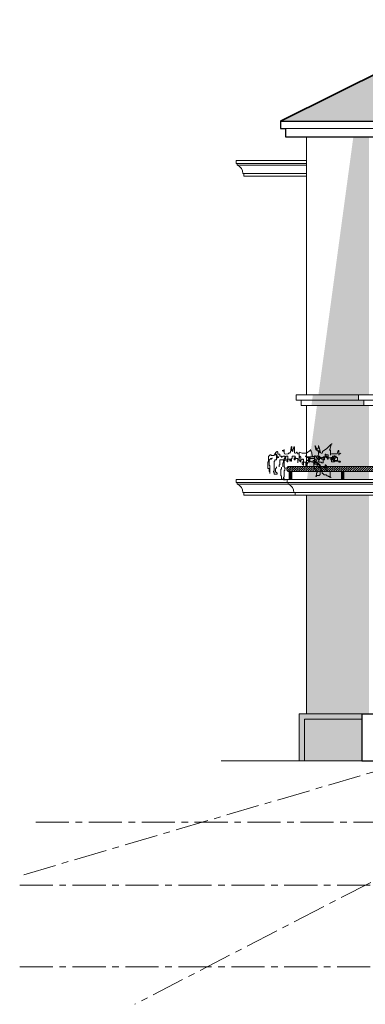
# Model space of a CAD drawing. Header units: centimetres. Extents: x 157 to 4450, y 465 to 3176.
# Tile 3 of 19: x 157 to 489, y 2065 to 3010. Entities that reach past the tile are written whole.
import ezdxf

# ---------------------------------------------------------------- set-up
doc = ezdxf.new("R2010")
doc.units = ezdxf.units.CM
doc.linetypes.add('CENTERX2', pattern=[101.6, 63.5, -12.7, 12.7, -12.7])
doc.layers.get('0').update_dxf_attribs({"lineweight": 25})
for name, color, linetype, lineweight in [('1.000', 144, 'Continuous', 13), ('Dimension', 8, 'Continuous', 18), ('FURNIT', 204, 'Continuous', 9), ('GRASS', 96, 'Continuous', 5), ('Hatch', 12, 'Continuous', 15), ('LANDSCAP', 112, 'Continuous', 15), ('Shadow', 250, 'Continuous', 5), ('Win', 5, 'Continuous', 20)]:
    doc.layers.add(name, color=color, linetype=linetype, lineweight=lineweight)

# ---------------------------------------------------------------- blocks, each defined once
blk = doc.blocks.new('grass in')
for p, q in [((-20.42, 14.76), (-20.92, 14.76)), ((-20.92, 14.76), (-19.92, 14.26)), ((-19.42, 11.76), (-20.42, 14.76)), ((-19.92, 14.26), (-15.91, 10.26)), ((-18.92, 8.76), (-19.42, 11.76)), ((-15.91, 10.26), (-11.91, 7.26)), ((-9.91, 6.26), (-8.9, 10.26)), ((-8.9, 10.26), (-7.9, 13.26)), ((-7.9, 13.26), (-7.9, 10.26)), ((-7.9, 10.26), (-7.9, 10.76)), ((-7.9, 10.76), (-7.4, 10.76)), ((-7.4, 10.76), (-7.4, 10.26)), ((-7.4, 10.26), (-6.9, 9.76)), ((-6.9, 9.76), (-5.9, 9.76)), ((-5.9, 10.26), (-4.9, 13.26)), ((-5.9, 9.26), (-5.9, 10.26)), ((-5.9, 9.76), (-5.9, 9.26)), ((-4.9, 12.26), (-5.4, 9.26)), ((-4.9, 13.26), (-4.9, 12.26)), ((15.12, 6.26), (15.12, 11.76)), ((15.12, 11.76), (15.62, 11.76)), ((15.62, 11.76), (16.63, 7.76)), ((17.63, 7.76), (17.63, 12.26)), ((17.63, 12.26), (18.13, 11.76)), ((18.13, 11.76), (18.63, 8.76)), ((-29.34, 5.82), (-27.93, 4.76)), ((-27.93, 4.76), (-27.43, 3.76)), ((-27.43, 3.76), (-27.43, 8.26)), ((-27.43, 8.26), (-26.92, 8.26)), ((-26.92, 8.26), (-25.92, 5.26)), ((-26.26, -1.79), (-26.26, 1.79)), ((-26.26, 1.79), (-25.07, 1.79)), ((-25.92, 5.26), (-20.42, 5.26)), ((-25.07, 1.79), (-25.07, 2.98)), ((-25.07, 2.98), (-21.49, 2.98)), ((-23.87, 0.6), (-23.87, 2.98)), ((-23.87, 2.98), (-23.28, 2.98)), ((-22.08, 0.6), (-23.87, 0.6)), ((-23.28, 2.98), (-23.28, 3.58)), ((-23.28, 3.58), (-23.28, 2.38)), ((-23.28, 2.38), (-22.68, 2.38)), ((-23.28, -2.38), (-23.28, 0.6)), ((-23.28, 0.6), (-22.68, 0.6)), ((-22.68, 2.38), (-22.68, 1.79)), ((-22.68, 1.79), (-19.7, 1.79)), ((-22.68, 0.6), (-22.68, 1.19)), ((-22.68, 1.19), (-19.7, 1.19)), ((-21.49, 1.19), (-22.08, 1.19)), ((-22.08, 1.19), (-22.08, 0.6)), ((-22.08, -1.19), (-22.08, 0)), ((-22.08, 0), (-21.49, 0)), ((-21.49, 2.98), (-21.49, 1.19)), ((-21.49, 0), (-21.49, 0.6)), ((-21.49, 0.6), (-20.89, 0.6)), ((-20.89, 0.6), (-20.89, 0)), ((-20.89, 0), (-20.29, 0)), ((-20.42, 5.26), (-19.92, 4.76)), ((-20.29, 0), (-20.29, -2.38)), ((-19.92, 4.76), (-19.42, 4.26)), ((-19.7, 1.79), (-19.7, 1.19)), ((-19.7, 1.19), (-19.7, -0.6)), ((-19.7, 1.19), (-16.11, 1.19)), ((-19.42, 8.26), (-18.41, 9.26)), ((-19.42, 3.76), (-19.42, 8.26)), ((-19.42, 4.26), (-19.42, 3.76)), ((-18.41, 8.76), (-18.92, 8.76)), ((-18.41, 9.26), (-18.41, 8.76)), ((-17.31, 0), (-17.31, 4.17)), ((-17.31, 4.17), (-14.92, 4.17)), ((-16.71, 0), (-17.31, 0)), ((-16.71, 1.19), (-16.71, 2.38)), ((-16.71, 2.38), (-16.11, 2.38)), ((-16.71, 1.19), (-16.71, 1.79)), ((-16.71, 1.79), (-16.71, 0)), ((-16.11, 1.19), (-16.71, 1.19)), ((-15.52, 1.19), (-16.71, 1.19)), ((-16.11, 2.38), (-16.11, 2.98)), ((-16.11, 2.98), (-14.32, 2.98)), ((-14.92, 1.79), (-15.52, 1.79)), ((-15.52, 1.79), (-15.52, 1.19)), ((-14.92, 4.17), (-14.92, 4.77)), ((-14.92, 4.77), (-14.32, 4.77)), ((-14.32, 2.38), (-14.92, 2.38)), ((-14.92, 2.38), (-14.92, 1.79)), ((-14.32, 4.77), (-14.32, 2.38)), ((-14.32, 2.98), (-14.32, 2.38)), ((-14.32, 2.38), (-12.53, 2.38)), ((-13.73, -0.6), (-13.73, 1.79)), ((-13.73, 1.79), (-11.34, 1.79)), ((-12.53, 0), (-13.13, 0)), ((-13.13, 0), (-13.13, -0.6)), ((-12.53, 2.38), (-12.53, 0)), ((-12.53, -3.58), (-12.53, 0)), ((-12.53, 0), (-10.74, 0)), ((-11.91, 7.26), (-11.91, 6.76)), ((-11.91, 6.76), (-11.41, 5.76)), ((-11.41, 5.76), (-10.41, 5.76)), ((-11.34, 1.79), (-11.34, 1.19)), ((-11.34, 1.19), (-10.74, 1.19)), ((-10.74, 0), (-10.74, 1.79)), ((-10.74, 1.79), (-9.55, 1.79)), ((-10.74, 1.19), (-10.74, 0.6)), ((-10.74, 0.6), (-8.36, 0.6)), ((-10.41, 5.76), (-9.91, 6.26)), ((-9.55, 1.79), (-9.55, 2.38)), ((-9.55, 2.38), (-8.36, 2.38)), ((-5.4, 9.26), (-9.4, 6.26)), ((-9.4, 6.26), (-8.9, 7.26)), ((-8.95, -0.6), (-8.95, 2.98)), ((-8.95, 2.98), (-7.76, 2.98)), ((-8.9, 7.26), (-7.9, 8.26)), ((-8.36, 2.38), (-8.36, 1.79)), ((-8.36, 1.79), (-7.16, 1.79)), ((-8.36, 0.6), (-8.36, -2.38)), ((-7.9, 8.26), (-7.9, 5.26)), ((-7.9, 5.26), (-7.4, 1.26)), ((-7.76, 2.98), (-7.76, 3.58)), ((-7.76, 3.58), (-7.16, 3.58)), ((-7.4, 1.26), (-6.9, 0.76)), ((-7.16, 3.58), (-7.16, 2.98)), ((-7.16, 2.98), (-4.18, 2.98)), ((-7.16, 1.79), (-7.16, -0.6)), ((-6.9, 0.76), (-6.4, 0.76)), ((-6.4, 0.76), (-5.9, 1.76)), ((-5.9, 1.76), (-5.4, 2.76)), ((-5.4, 2.76), (-4.9, 3.26)), ((-5.37, -0.6), (-5.37, 0)), ((-5.37, 0), (-4.18, 0)), ((-4.9, 3.26), (-4.4, 3.26)), ((-4.4, 3.26), (-3.9, 2.76)), ((-4.18, 2.98), (-4.18, -1.19)), ((0, 2.38), (-4.18, 2.38)), ((-4.18, 2.38), (-4.18, -2.38)), ((-4.18, 0), (-4.18, 0.6)), ((-4.18, 0.6), (1.79, 0.6)), ((-3.9, 2.76), (-2.9, 2.76)), ((-2.9, 2.76), (-1.9, 3.26)), ((-1.9, 3.26), (-1.4, 6.26)), ((-1.4, 6.26), (-0.39, 9.26)), ((-0.39, 9.26), (-0.39, 7.76)), ((-0.39, 7.76), (-0.39, 9.26)), ((-0.39, 9.26), (-0.39, 8.76)), ((-0.39, 8.76), (3.61, 5.76)), ((0, 0), (0, 2.38)), ((0, 2.38), (4.18, 2.38)), ((0, 1.79), (0, 2.38)), ((0.6, 1.79), (0, 1.79)), ((0.6, 0), (0, 0)), ((0.6, 1.19), (0.6, 1.79)), ((2.39, 1.19), (0.6, 1.19)), ((0.6, -2.98), (0.6, 0)), ((1.79, 0.6), (1.79, -2.98)), ((3.58, 1.79), (2.39, 1.79)), ((2.39, 1.79), (2.39, 1.19)), ((4.77, 2.98), (3.58, 2.98)), ((3.58, 2.98), (3.58, 1.79)), ((3.61, 5.76), (7.62, 5.76)), ((4.18, 2.38), (4.18, 2.98)), ((4.18, 2.98), (4.77, 2.98)), ((6.57, -5.96), (6.57, 0)), ((6.57, 0), (7.76, 0)), ((7.62, 5.76), (10.62, 6.76)), ((7.76, 0), (7.76, -0.6)), ((8.95, -2.38), (8.95, 2.38)), ((8.95, 2.38), (9.55, 2.38)), ((9.55, 2.38), (9.55, 2.98)), ((9.55, 2.98), (10.15, 2.98)), ((10.15, 2.98), (10.15, 1.19)), ((10.15, 1.19), (10.74, 1.19)), ((10.62, 6.76), (10.62, -1.74)), ((10.62, -1.74), (10.62, 5.26)), ((10.62, 5.26), (12.12, 5.26)), ((10.74, 1.19), (10.74, 0)), ((10.74, 0), (11.94, 0)), ((11.94, -3.58), (11.94, 0.6)), ((11.94, 0.6), (13.73, 0.6)), ((11.94, 0), (11.94, -3.58)), ((12.12, 5.26), (12.62, 5.76)), ((12.62, 5.76), (12.62, 6.76)), ((12.62, 6.76), (13.12, 6.76)), ((13.12, 6.76), (13.12, 6.26)), ((13.12, 6.26), (14.12, 5.76)), ((13.73, 0.6), (13.73, 1.19)), ((13.73, 1.19), (15.52, 1.19)), ((14.12, 5.76), (14.62, 5.76)), ((14.32, -0.6), (14.32, 2.98)), ((14.32, 2.98), (17.31, 2.98)), ((14.62, 5.76), (14.62, 6.26)), ((14.62, 6.26), (15.12, 6.26)), ((15.52, 1.19), (15.52, -0.6)), ((16.63, 7.76), (17.13, 7.26)), ((17.13, 7.26), (17.13, 9.26)), ((17.13, 9.26), (17.13, 8.76)), ((17.13, 8.76), (17.63, 7.76)), ((17.31, 2.98), (17.31, 0.6)), ((17.31, 0.6), (17.91, 0.6)), ((17.91, 0.6), (17.91, -0.6)), ((17.91, -1.79), (17.91, 0)), ((17.91, 0), (19.7, 0)), ((18.63, 8.76), (19.13, 5.76)), ((19.13, 5.76), (19.63, 6.26)), ((19.63, 6.26), (20.13, 6.26)), ((19.7, 0), (19.7, -1.79)), ((19.7, -1.79), (19.7, 0)), ((19.7, 0), (21.49, 0)), ((20.13, 6.26), (21.13, 5.26)), ((21.13, 5.26), (24.13, 4.76)), ((21.49, -2.38), (21.49, 2.98)), ((21.49, 2.98), (23.28, 2.98)), ((21.49, 0), (21.49, 0.6)), ((21.49, 0.6), (21.49, 0)), ((21.49, 0), (22.08, 0)), ((22.08, 0), (22.08, -1.79)), ((23.28, 2.98), (23.28, 1.79)), ((23.28, 1.79), (23.87, 1.79)), ((24.47, 0.6), (23.28, 0.6)), ((23.28, 0.6), (23.28, -1.19)), ((23.87, 1.79), (23.87, 1.19)), ((23.87, 1.19), (24.47, 1.19)), ((24.13, 4.76), (24.63, 5.26)), ((26.26, 2.98), (24.47, 2.98)), ((24.47, 2.98), (24.47, 0.6)), ((24.47, 1.19), (24.47, 0.6)), ((24.47, 0.6), (25.07, 0.6)), ((24.63, 5.26), (25.14, 6.26)), ((25.07, 0.6), (25.07, -7.75)), ((25.14, 6.26), (25.14, 9.26)), ((25.14, 9.26), (25.14, 7.76)), ((25.14, 7.76), (25.64, 7.76)), ((25.64, 7.76), (26.14, 8.76)), ((26.14, 8.76), (26.14, 8.26)), ((26.14, 8.26), (26.64, 7.76)), ((26.26, 2.38), (26.26, 2.98)), ((27.45, 2.38), (26.26, 2.38)), ((26.64, 7.76), (26.64, 8.76)), ((29.25, 2.98), (27.45, 2.98)), ((27.45, 2.98), (27.45, 1.79)), ((27.45, 1.79), (27.45, 2.38)), ((31.04, 4.77), (29.25, 4.77)), ((29.25, 4.77), (29.25, 2.98)), ((31.04, 2.38), (30.44, 2.38)), ((30.44, 2.38), (30.44, 1.19)), ((31.63, 7.15), (31.04, 7.15)), ((31.04, 7.15), (31.04, 4.77)), ((31.04, 1.19), (31.04, 2.38)), ((31.63, 1.79), (31.04, 1.79)), ((31.04, 1.79), (31.04, 1.19)), ((31.04, 1.19), (31.04, 1.79)), ((31.04, 1.79), (32.23, 1.79)), ((32.23, 1.19), (31.04, 1.19)), ((31.63, 7.15), (31.63, 7.75)), ((31.63, 7.75), (31.63, 7.15)), ((32.83, 7.15), (31.63, 7.15)), ((32.23, 3.58), (31.63, 3.58)), ((31.63, 3.58), (31.63, 1.79)), ((32.23, 1.79), (32.23, 4.77)), ((32.23, 4.77), (34.02, 4.77)), ((34.62, 4.17), (32.23, 4.17)), ((32.23, 4.17), (32.23, 3.58)), ((32.23, -0.6), (32.23, 1.19)), ((32.83, 6.55), (32.83, 7.15)), ((33.42, 6.55), (32.83, 6.55)), ((33.42, 5.36), (33.42, 6.55)), ((34.02, 5.36), (33.42, 5.36)), ((34.02, 4.77), (34.02, 5.36)), ((34.62, 3.58), (34.62, 4.17)), ((37.6, 3.58), (34.62, 3.58)), ((36.41, 1.19), (36.41, 0.6)), ((36.41, 0.6), (37, 0.6)), ((37, 0.6), (37, 0)), ((37, 0), (37.6, 0)), ((38.79, 4.17), (37.6, 4.17)), ((37.6, 4.17), (37.6, 3.58)), ((37.6, 0), (37.6, 0.6)), ((37.6, 0.6), (38.2, 0.6)), ((38.2, 0.6), (38.2, 0)), ((38.2, 0), (38.79, 0)), ((38.79, 3.58), (38.79, 4.17)), ((39.39, 3.58), (38.79, 3.58)), ((38.79, 0), (38.79, -0.6)), ((39.39, 2.98), (39.39, 3.58)), ((39.99, 2.98), (39.39, 2.98)), ((39.99, -2.38), (39.99, 2.98)), ((-29.34, -2.38), (-27.45, -2.38)), ((-28.65, -2.98), (-28.65, -1.79)), ((-28.65, -1.79), (-25.66, -1.79)), ((-27.45, -2.98), (-28.65, -2.98)), ((-27.45, -2.38), (-27.45, -2.98)), ((-22.68, -1.79), (-26.26, -1.79)), ((-25.66, -1.79), (-25.66, -1.19)), ((-25.66, -1.19), (-22.08, -1.19)), ((-20.29, -2.38), (-23.28, -2.38)), ((-19.7, -0.6), (-22.68, -0.6)), ((-22.68, -0.6), (-22.68, -1.79)), ((-16.11, -8.34), (-16.11, -6.55)), ((-16.11, -6.55), (-15.52, -6.55)), ((-13.73, -8.34), (-16.11, -8.34)), ((-15.52, -6.55), (-15.52, -5.96)), ((-15.52, -5.96), (-14.92, -5.96)), ((-14.92, -5.96), (-14.92, -5.36)), ((-14.92, -5.36), (-14.32, -5.36)), ((-14.32, -5.36), (-14.32, -10.13)), ((-13.13, -0.6), (-13.73, -0.6)), ((-9.55, -7.15), (-13.73, -7.15)), ((-13.73, -7.15), (-13.73, -8.34)), ((-10.74, -3.58), (-12.53, -3.58)), ((-8.36, -2.98), (-10.74, -2.98)), ((-10.74, -2.98), (-10.74, -3.58)), ((-10.74, -9.53), (-10.74, -8.94)), ((-10.74, -8.94), (-10.15, -8.94)), ((-10.15, -8.94), (-10.15, -6.55)), ((-10.15, -6.55), (-8.95, -6.55)), ((-8.95, -8.34), (-10.15, -8.34)), ((-10.15, -8.34), (-10.15, -11.32)), ((-7.16, -5.36), (-9.55, -5.36)), ((-9.55, -5.36), (-9.55, -7.15)), ((-7.16, -0.6), (-8.95, -0.6)), ((-8.95, -6.55), (-8.95, -4.77)), ((-8.95, -4.77), (-8.36, -4.77)), ((-6.57, -7.15), (-8.95, -7.15)), ((-8.95, -7.15), (-8.95, -8.34)), ((-8.36, -2.38), (-7.76, -2.38)), ((-7.76, -2.38), (-8.36, -2.38)), ((-8.36, -2.38), (-8.36, -2.98)), ((-8.36, -4.77), (-8.36, -4.17)), ((-8.36, -4.17), (-7.16, -4.17)), ((-7.16, -4.17), (-7.16, -3.58)), ((-7.16, -3.58), (-4.18, -3.58)), ((-6.57, -4.17), (-7.16, -4.17)), ((-7.16, -4.17), (-7.16, -5.36)), ((-4.18, -2.38), (-6.57, -2.38)), ((-6.57, -2.38), (-6.57, -4.17)), ((-4.18, -4.77), (-6.57, -4.77)), ((-6.57, -4.77), (-6.57, -7.15)), ((-5.97, -1.19), (-5.97, -0.6)), ((-5.97, -0.6), (-5.37, -0.6)), ((-5.37, -1.19), (-5.97, -1.19)), ((-5.37, -1.79), (-5.37, -1.19)), ((-2.98, -1.79), (-5.37, -1.79)), ((-5.37, -10.73), (-5.37, -8.94)), ((-5.37, -8.94), (-4.18, -8.94)), ((-4.18, -1.19), (-2.98, -1.19)), ((-4.18, -3.58), (-4.18, -2.98)), ((-4.18, -2.98), (-4.18, -4.77)), ((-4.18, -8.94), (-4.18, -8.34)), ((-4.18, -8.34), (-3.58, -8.34)), ((-3.58, -8.34), (-3.58, -3.58)), ((-3.58, -3.58), (-2.98, -3.58)), ((-2.98, -1.19), (-2.98, -1.79)), ((-2.98, -3.58), (-2.98, -2.98)), ((-2.98, -2.98), (-2.39, -2.98)), ((-2.39, -2.98), (-2.39, -2.38)), ((-2.39, -2.38), (-0.6, -2.38)), ((-0.6, -2.38), (-0.6, -1.79)), ((-0.6, -1.79), (0.6, -1.79)), ((0.6, -1.79), (0.6, -0.6)), ((0.6, -0.6), (2.39, -0.6)), ((1.79, -2.98), (0.6, -2.98)), ((2.39, -0.6), (2.39, -1.19)), ((2.39, -1.19), (3.58, -1.19)), ((2.39, -4.17), (2.39, -3.58)), ((2.39, -3.58), (2.98, -3.58)), ((2.98, -4.17), (2.39, -4.17)), ((2.98, -3.58), (2.98, -2.98)), ((2.98, -2.98), (6.57, -2.98)), ((2.98, -5.96), (2.98, -4.17)), ((4.18, -5.96), (2.98, -5.96)), ((3.58, -1.19), (3.58, -3.58)), ((3.58, -3.58), (4.18, -3.58)), ((4.18, -3.58), (4.18, -5.96)), ((6.57, -2.98), (6.57, -2.38)), ((6.57, -2.38), (7.16, -2.38)), ((7.16, -5.36), (6.57, -5.36)), ((6.57, -5.36), (6.57, -5.96)), ((7.16, -2.38), (7.16, -2.98)), ((7.16, -2.98), (7.76, -2.98)), ((7.76, -4.77), (7.16, -4.77)), ((7.16, -4.77), (7.16, -5.36)), ((7.76, -0.6), (8.95, -0.6)), ((7.76, -2.98), (7.76, -4.77)), ((8.95, -0.6), (8.95, -1.19)), ((8.95, -1.19), (9.55, -1.19)), ((9.55, -2.38), (8.95, -2.38)), ((9.55, -1.19), (9.55, -2.38)), ((14.07, -7.15), (13.47, -7.15)), ((14.07, -7.75), (14.07, -7.15)), ((14.66, -7.75), (14.07, -7.75)), ((15.52, -0.6), (14.32, -0.6)), ((17.05, -7.15), (19.44, -7.15)), ((17.91, -0.6), (18.5, -0.6)), ((18.5, -1.79), (17.91, -1.79)), ((18.5, -0.6), (18.5, -1.79)), ((22.08, -2.38), (21.49, -2.38)), ((22.08, -1.79), (22.68, -1.79)), ((22.68, -1.79), (22.08, -1.79)), ((22.08, -1.79), (22.08, -2.38)), ((24.47, -8.94), (23.87, -8.94)), ((23.87, -8.94), (24.47, -8.94)), ((24.47, -1.19), (24.47, -0.6)), ((24.47, -0.6), (29.25, -0.6)), ((25.66, -1.19), (24.47, -1.19)), ((25.07, -7.75), (24.47, -7.75)), ((24.47, -7.75), (24.47, -8.94)), ((24.47, -8.94), (24.47, -10.73)), ((25.66, -3.58), (25.66, -1.19)), ((26.26, -3.58), (25.66, -3.58)), ((26.26, -7.15), (26.26, -3.58)), ((27.45, -9.53), (27.45, -7.75)), ((29.25, -0.6), (29.25, -5.36)), ((29.25, -5.36), (29.84, -5.36)), ((29.84, -5.36), (29.84, -7.15)), ((34.02, -0.6), (32.23, -0.6)), ((32.23, -7.15), (32.23, -8.34)), ((32.23, -8.34), (32.83, -8.34)), ((32.83, -8.34), (32.83, -8.94)), ((32.83, -8.94), (33.42, -8.94)), ((33.42, -8.94), (33.42, -12.51)), ((34.02, -1.79), (34.02, -0.6)), ((34.62, -1.79), (34.02, -1.79)), ((34.62, -11.32), (34.62, -1.79)), ((38.79, -0.6), (39.39, -0.6)), ((39.39, -5.96), (38.79, -5.96)), ((38.79, -5.96), (38.79, -13.7)), ((39.39, -0.6), (39.39, -5.96)), ((39.39, -11.92), (39.39, -8.94)), ((39.39, -8.94), (40.59, -8.94)), ((40.59, -2.38), (39.99, -2.38)), ((40.59, -8.94), (40.59, -2.38)), ((-19.1, -17.28), (-19.7, -17.28)), ((-19.7, -17.28), (-19.7, -17.88)), ((-19.7, -17.88), (-19.7, -17.28)), ((-19.7, -17.28), (-18.5, -17.28)), ((-17.31, -11.92), (-19.1, -11.92)), ((-19.1, -11.92), (-19.1, -17.28)), ((-18.5, -17.28), (-18.5, -16.68)), ((-18.5, -16.68), (-17.31, -16.68)), ((-15.52, -11.32), (-17.31, -11.32)), ((-17.31, -11.32), (-17.31, -11.92)), ((-17.31, -16.68), (-17.31, -16.09)), ((-17.31, -16.09), (-16.11, -16.09)), ((-16.11, -16.09), (-16.11, -15.49)), ((-16.11, -15.49), (-15.52, -15.49)), ((-14.32, -10.13), (-15.52, -10.13)), ((-15.52, -10.13), (-15.52, -11.32)), ((-15.52, -15.49), (-15.52, -14.9)), ((-15.52, -14.9), (-13.13, -14.9)), ((-13.13, -14.9), (-13.13, -14.3)), ((-13.13, -14.3), (-12.53, -14.3)), ((-12.53, -14.3), (-12.53, -13.7)), ((-12.53, -13.7), (-11.34, -13.7)), ((-11.34, -13.7), (-11.34, -11.32)), ((-11.34, -11.32), (-10.74, -11.32)), ((-10.15, -9.53), (-10.74, -9.53)), ((-10.74, -11.32), (-10.74, -10.13)), ((-10.74, -10.13), (-10.15, -10.13)), ((-10.15, -10.13), (-10.15, -9.53)), ((-10.15, -11.32), (-9.55, -11.32)), ((-9.55, -11.32), (-9.55, -14.9)), ((-9.55, -14.9), (-8.95, -14.9)), ((-8.95, -14.9), (-8.95, -15.49)), ((-8.95, -15.49), (-5.97, -15.49)), ((-6.57, -13.11), (-6.57, -11.32)), ((-6.57, -11.32), (-5.97, -11.32)), ((-5.97, -13.11), (-6.57, -13.11)), ((-5.97, -11.32), (-5.97, -10.73)), ((-5.97, -10.73), (-5.37, -10.73)), ((-5.97, -16.68), (-5.97, -13.11)), ((-5.97, -15.49), (-5.97, -16.09)), ((-5.97, -16.09), (-5.37, -16.09)), ((-5.37, -16.68), (-5.97, -16.68)), ((-5.37, -16.09), (-5.37, -16.68)), ((24.47, -10.73), (25.07, -10.73)), ((25.07, -10.73), (25.07, -17.28)), ((25.07, -17.28), (25.66, -17.28)), ((25.66, -18.47), (25.07, -18.47)), ((25.07, -18.47), (25.07, -19.66)), ((25.66, -17.28), (25.66, -18.47)), ((28.05, -9.53), (27.45, -9.53)), ((27.45, -19.07), (27.45, -16.09)), ((27.45, -16.09), (28.05, -16.09)), ((28.05, -16.09), (28.05, -9.53)), ((32.23, -13.11), (31.63, -13.11)), ((31.63, -13.11), (31.63, -14.3)), ((31.63, -14.3), (34.62, -14.3)), ((33.42, -12.51), (32.23, -12.51)), ((32.23, -12.51), (32.23, -13.11)), ((35.21, -11.32), (34.62, -11.32)), ((34.62, -14.3), (34.62, -12.51)), ((34.62, -12.51), (35.21, -12.51)), ((35.21, -12.51), (35.21, -11.32)), ((38.79, -13.7), (38.79, -11.92)), ((38.79, -11.92), (39.39, -11.92)), ((25.07, -19.66), (23.87, -19.66)), ((23.87, -19.66), (25.66, -19.66)), ((25.66, -19.66), (25.66, -19.07)), ((25.66, -19.07), (27.45, -19.07))]:
    blk.add_line(p, q)

msp = doc.modelspace()

# ---------------------------------------------------------------- hatches: boundary and pattern name
at = {"layer": 'FURNIT'}
h = msp.add_hatch(dxfattribs=at)
h.set_pattern_fill('ANSI31', color=176, scale=0.5, style=0)
h.set_pattern_definition([(45, (171.5925, 563.2707), (-1.122532, 1.122532), [])])
h.paths.add_polyline_path([(821.11, 2581), (415.61, 2581, 1), (415.61, 2576), (811.11, 2576)])
for points in [[(415.61, 2576), (418.11, 2576), (418.11, 2568.5), (415.61, 2568.5)], [(465.61, 2576), (468.11, 2576), (468.11, 2568.5), (465.61, 2568.5)]]:
    msp.add_hatch(color=176, dxfattribs=at).paths.add_polyline_path(points)
at = {"layer": 'Hatch'}
h = msp.add_hatch(dxfattribs=at)
h.set_pattern_fill('AR-RSHKE', color=256, scale=0.06, style=0)
h.set_pattern_definition([(0, (171.593, 563.27), (38.862, 18.288), [9.144, -7.62, 10.668, -4.572, 13.716, -6.096]), (0, (180.737, 564.033), (38.862, 18.288), [7.62, -28.956, 6.096, -9.144]), (0, (199.025, 562.128), (38.862, 18.288), [4.572, -47.244]), (90, (171.593, 563.271), (-12.954, 18.288), [17.526, -55.626]), (90, (180.737, 563.271), (-12.954, 18.288), [17.145, -56.007]), (90, (188.357, 563.271), (-12.954, 18.288), [16.002, -57.15]), (90, (199.025, 562.128), (-12.954, 18.288), [17.526, -55.626]), (90, (203.597, 562.128), (-12.954, 18.288), [17.526, -55.626]), (90, (217.313, 563.271), (-12.954, 18.288), [16.764, -56.388])])
h.paths.add_polyline_path([(1551.11, 2962), (1651.11, 2912), (1795.11, 2912), (1600.11, 3009.5), (1107.11, 3009.5), (602.11, 3009.5), (407.11, 2912), (551.11, 2912), (651.11, 2962), (751.11, 2912), (866.11, 2912), (791.11, 2874.5), (1107.11, 2874.5), (1411.11, 2874.5), (1336.11, 2912), (1451.11, 2912)])
at = {"layer": 'Shadow'}
h = msp.add_hatch(color=256, dxfattribs=at)
h.paths.add_polyline_path([(492.11, 2897), (477.11, 2897), (443.58, 2649.5), (482.11, 2649.5), (492.11, 2649.5)])
h.paths.add_polyline_path([(492.11, 2639.5), (487.11, 2639.5), (442.22, 2639.5), (434.29, 2581), (492.11, 2581)])
h = msp.add_hatch(color=256, dxfattribs=at)
h.paths.add_polyline_path([(443.58, 2649.5), (438.27, 2649.5), (437.59, 2644.5), (442.9, 2644.5)])
h.paths.add_polyline_path([(442.9, 2644.5), (437.59, 2644.5), (436.92, 2639.5), (442.22, 2639.5)])
h.paths.add_polyline_path([(482.11, 2649.5), (443.58, 2649.5), (442.9, 2644.5), (482.11, 2644.5)])
h.paths.add_polyline_path([(487.11, 2644.5), (482.11, 2644.5), (442.9, 2644.5), (442.22, 2639.5), (487.11, 2639.5)])
h = msp.add_hatch(color=161, dxfattribs=at)
h.paths.add_polyline_path([(465.61, 2576), (433.62, 2576), (432.6, 2568.5), (465.61, 2568.5)])
h.paths.add_polyline_path([(492.11, 2576), (468.11, 2576), (468.11, 2568.5), (492.11, 2568.5)])
h = msp.add_hatch(color=256, dxfattribs=at)
h.paths.add_polyline_path([(492.11, 2553.5), (432.11, 2553.5), (432.11, 2343.5), (485.11, 2343.5), (492.11, 2343.5)])
h.paths.add_polyline_path([(485.11, 2343.5), (425.11, 2343.5), (425.11, 2298.5), (430.11, 2298.5), (430.11, 2338.5), (485.11, 2338.5)])
h.paths.add_polyline_path([(485.11, 2338.5), (430.11, 2338.5), (430.11, 2298.5), (485.11, 2298.5)], flags=16)

# ---------------------------------------------------------------- linework, layer by layer
at = {"color": 6, "lineweight": 35}
msp.add_line((407.11, 2912), (602.11, 3009.5), dxfattribs=at)
for p, q in [((407.11, 2912), (407.11, 2905)), ((407.11, 2912), (866.11, 2912)), ((407.11, 2905), (412.11, 2905)), ((412.11, 2905), (412.11, 2897)), ((412.11, 2897), (836.11, 2897)), ((485.11, 2343.5), (870.61, 2343.5)), ((485.11, 2343.5), (485.11, 2298.5)), ((485.11, 2298.5), (869.11, 2298.5))]:
    msp.add_line(p, q)
at = {"layer": '1.000'}
for p, q in [((852.11, 2905), (412.11, 2905)), ((487.11, 2644.5), (948.11, 2644.5)), ((821.11, 2581), (415.61, 2581)), ((811.11, 2576), (415.61, 2576)), ((415.61, 2576), (415.61, 2568.5)), ((418.11, 2576), (418.11, 2568.5)), ((465.61, 2576), (465.61, 2568.5)), ((468.11, 2576), (468.11, 2568.5)), ((468.11, 2576), (468.11, 2568.5)), ((414.61, 2565.5), (796.11, 2565.5)), ((414.61, 2564), (796.11, 2564)), ((421.11, 2556), (801.11, 2556))]:
    msp.add_line(p, q, dxfattribs=at)
msp.add_arc((415.61, 2578.5), 2.5, 90, 270, dxfattribs=at)
at = {"layer": 'Dimension'}
for p, q in [((432.11, 2649.5), (432.11, 2897)), ((364.61, 2874.5), (432.11, 2874.5)), ((432.11, 2859.5), (372.11, 2859.5)), ((422.11, 2649.5), (422.11, 2644.5)), ((482.11, 2649.5), (422.11, 2649.5)), ((422.11, 2644.5), (427.11, 2644.5)), ((427.11, 2644.5), (427.11, 2639.5)), ((427.11, 2639.5), (432.11, 2639.5)), ((432.11, 2639.5), (432.11, 2581)), ((487.11, 2639.5), (432.11, 2639.5)), ((364.61, 2568.5), (413.61, 2568.5)), ((421.11, 2553.5), (372.11, 2553.5)), ((432.11, 2553.5), (432.11, 2343.5)), ((425.11, 2343.5), (425.11, 2298.5)), ((485.11, 2343.5), (425.11, 2343.5)), ((350.11, 2298.5), (485.11, 2298.5))]:
    msp.add_line(p, q, dxfattribs=at)
for points in [[(364.61, 2874.5), (364.61, 2871.5), (365.61, 2871.5), (365.61, 2870, -0.313102), (371.11, 2862), (372.11, 2862), (372.11, 2859.5)], [(364.61, 2568.5), (364.61, 2565.5), (365.61, 2565.5), (365.61, 2564, -0.313102), (371.11, 2556), (372.11, 2556), (372.11, 2553.5)]]:
    msp.add_lwpolyline(points, format="xyb", dxfattribs=at)
at = {"layer": 'FURNIT'}
for p, q in [((365.61, 2871.5), (432.11, 2871.5)), ((365.61, 2870), (432.11, 2870)), ((372.11, 2862), (432.11, 2862)), ((427.11, 2644.5), (482.11, 2644.5)), ((365.61, 2565.5), (413.61, 2565.5)), ((365.61, 2564), (414.61, 2564)), ((372.11, 2556), (420.11, 2556)), ((485.11, 2338.5), (430.11, 2338.5)), ((430.11, 2338.5), (430.11, 2298.5))]:
    msp.add_line(p, q, dxfattribs=at)
at = {"layer": 'LANDSCAP', "linetype": 'CENTERX2', "ltscale": 0.5}
for p, q in [((532.38, 2298.5), (156.82, 2188.17)), ((719.48, 2298.5), (267.23, 2064.96)), ((172.38, 2239.84), (1566.84, 2239.84)), ((156.82, 2179.37), (2245.3, 2179.37)), ((156.82, 2101.03), (1167.11, 2101.03))]:
    msp.add_line(p, q, dxfattribs=at)
at = {"layer": 'Win'}
for p, q in [((482.11, 2649.5), (958.11, 2649.5)), ((482.11, 2649.5), (482.11, 2644.5)), ((482.11, 2644.5), (487.11, 2644.5)), ((487.11, 2644.5), (487.11, 2639.5)), ((487.11, 2639.5), (938.11, 2639.5)), ((413.61, 2568.5), (796.11, 2568.5)), ((801.11, 2553.5), (421.11, 2553.5))]:
    msp.add_line(p, q, dxfattribs=at)
msp.add_lwpolyline([(413.61, 2568.5), (413.61, 2565.5), (414.61, 2565.5), (414.61, 2564, -0.313102), (420.11, 2556), (421.11, 2556), (421.11, 2553.5)], format="xyb", dxfattribs=at)

# ---------------------------------------------------------------- block references
at = {"layer": 'GRASS', "xscale": -1}
msp.add_blockref('grass in', (435.71, 2587.86), dxfattribs=at)

doc.saveas('drawing.dxf')
